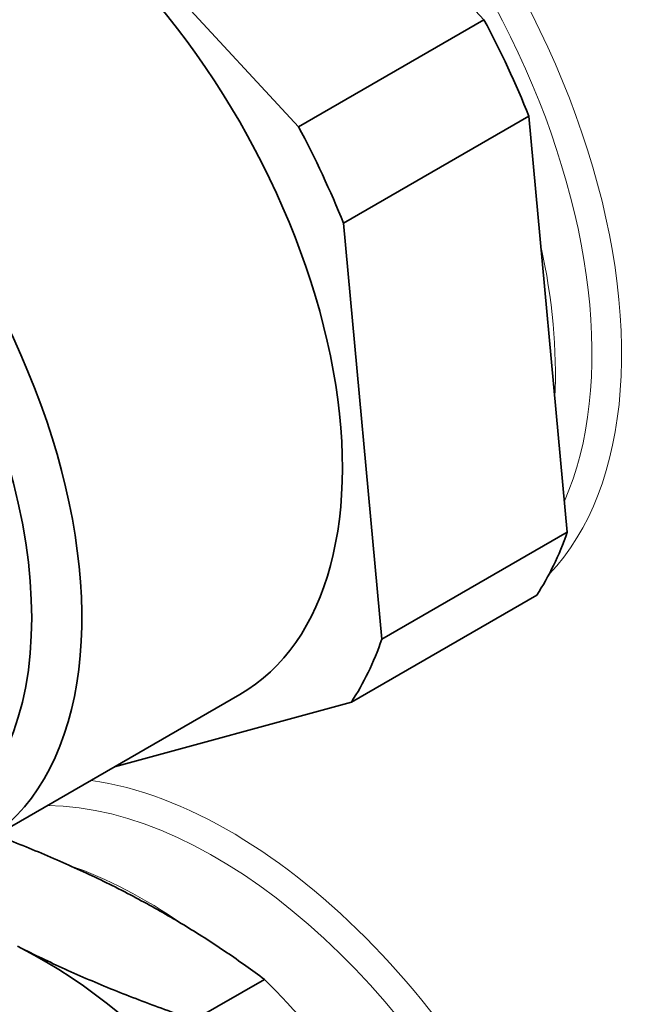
# Model space of a CAD drawing. Header units: millimetres. Extents: x 10 to 830, y 10 to 584.
# Tile 154 of 174: x 674 to 682, y 499 to 513. Entities that reach past the tile are written whole.
import ezdxf

# ---------------------------------------------------------------- set-up
doc = ezdxf.new("R2010")
doc.units = ezdxf.units.MM
doc.header["$LTSCALE"] = 2
doc.layers.add('Sichtbar (ISO)', color=7, linetype='Continuous', lineweight=35)
doc.layers.add('Sichtbar schmal (ISO)', color=7, linetype='Continuous', lineweight=18)

msp = doc.modelspace()

# ---------------------------------------------------------------- linework, layer by layer
at = {"layer": 'Sichtbar (ISO)'}
for p, q in [((675.69213777, 517.53431184), (680.13167002, 512.73044641)), ((677.51537493, 511.21992773), (673.07584268, 516.02379316)), ((680.13167002, 512.73044641), (677.51537493, 511.21992773)), ((678.15134934, 509.85632336), (680.76764443, 511.36684203)), ((680.76764443, 511.36684203), (681.30688535, 505.49562874)), ((678.69059026, 503.98511007), (678.15134934, 509.85632336)), ((681.30688535, 505.49562874), (678.69059026, 503.98511007)), ((678.26125918, 503.09879788), (680.87755427, 504.60931656)), ((676.68575251, 503.20408986), (673.00879725, 501.08119875)), ((674.91934721, 502.18425529), (678.26125918, 503.09879788)), ((674.96644832, 500.46891873), (675.02629805, 500.43842023)), ((673.61208445, 499.62192363), (673.55223472, 499.65242213)), ((677.03585511, 499.18380746), (676.04590558, 498.61225983))]:
    msp.add_line(p, q, dxfattribs=at)
for centre, major_axis, start_param, end_param in [((673.18575251, 509.26626769), (-3.5, 6.06217783), 3.1415926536, 6.2831853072), ((669.50879725, 507.14337658), (3.5, -6.06217783), 5.4977871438, 10.2101761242), ((675.8020476, 510.77678637), (4.1, -7.10140831), 1.3279536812, 1.5130945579), ((669.15524386, 506.93925244), (3, -5.19615242), 4.173499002, 8.721923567), ((673.18575251, 509.26626769), (-4.1, 7.10140831), 4.4695463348, 4.6546872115), ((675.8020476, 510.77678637), (4.1, -7.10140831), 0.28075613, 0.4658970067), ((673.18575251, 509.26626769), (4.1, -7.10140831), 0.28075613, 0.4658970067), ((673.89285925, 493.34458434), (-3.7500599, 6.49529429), 4.5148615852, 5.5507544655), ((675.09494082, 494.03860646), (4.0750599, -7.0582108), 1.7697403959, 2.0126903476)]:
    msp.add_ellipse(centre, major_axis=major_axis, ratio=0.5773502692, start_param=start_param, end_param=end_param, dxfattribs=at)
msp.add_ellipse((669.15524386, 506.93925244), major_axis=(-3.25, 5.62916512), ratio=0.5773502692, dxfattribs=at)
msp.add_open_spline([(673.24952222, 501.22018138), (673.25636912, 501.21758489), (673.38365931, 501.16923974), (673.62844922, 501.073583), (673.97701322, 500.92954949), (674.31689304, 500.78080811), (674.64739972, 500.62746398), (674.86117397, 500.52226666), (674.96644832, 500.46891873)], degree=3, knots=[0.27759867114, 0.27759867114, 0.27759867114, 0.27759867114, 0.28571428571, 0.42857142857, 0.57142857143, 0.71428571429, 0.85714285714, 1, 1, 1, 1], dxfattribs=at)
for points in [[(675.02629805, 500.43842023), (675.13102362, 500.38475547), (675.33791848, 500.27558633), (675.64068304, 500.10622527), (675.93556272, 499.93150306), (676.22232118, 499.7517861), (676.50130702, 499.56719763), (676.77284997, 499.37793463), (676.94893845, 499.24896966), (677.03585511, 499.18380746)], [(676.04590558, 498.61225983), (675.92058585, 498.65525001), (675.67230718, 498.74253595), (675.30712673, 498.87773732), (674.95008356, 499.01725936), (674.60151955, 499.16129287), (674.26163974, 499.31003425), (673.93113305, 499.46337838), (673.7173588, 499.5685757), (673.61208445, 499.62192363)]]:
    msp.add_open_spline(points, degree=3, dxfattribs=at)
at = {"layer": 'Sichtbar schmal (ISO)'}
for centre, major_axis, start_param, end_param in [((676.54450972, 511.20544707), (3.91052579, -6.77322935), 0.1672266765, 3.3833552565), ((676.33793066, 511.08617859), (-3.76057719, 6.51351076), 3.5418771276, 5.6512295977), ((675.83555195, 510.79613011), (-3.75127502, 6.49739893), 3.8710895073, 4.2059464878), ((676.54450972, 494.87551545), (3.91969086, -6.78910372), 6.0538316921, 8.9998259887), ((676.33793066, 494.75624697), (3.76974226, -6.52938513), 6.2646680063, 9.0986738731), ((675.3405772, 494.18042469), (-3.75127502, 6.49739893), 5.3969322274, 5.697199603)]:
    msp.add_ellipse(centre, major_axis=major_axis, ratio=0.5773502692, start_param=start_param, end_param=end_param, dxfattribs=at)

doc.saveas('drawing.dxf')
